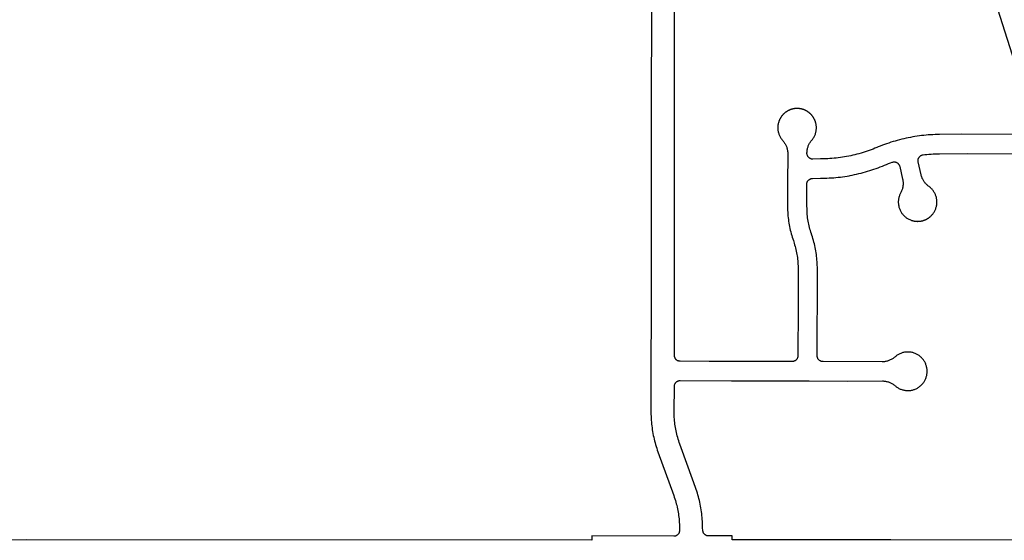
# Model space of a CAD drawing. Header units: feet. Extents: x 1444270 to 1463319, y 704912 to 726097.
# Tile 10 of 18: x 1454941 to 1457492, y 713866 to 715216. Entities that reach past the tile are written whole.
import ezdxf

# ---------------------------------------------------------------- set-up
doc = ezdxf.new("R2010")
doc.units = ezdxf.units.FT
doc.header["$MEASUREMENT"] = 0
doc.layers.add('SH_Minor_Grid_Line', color=252, linetype='Continuous')

msp = doc.modelspace()

# ---------------------------------------------------------------- linework, layer by layer
at = {"layer": 'SH_Minor_Grid_Line'}
for points in [[(1456578, 715244.9), (1456577.6, 715127.4), (1456577.5, 715110.9)], [(1456906.2, 714944.7), (1456905.8, 714942.8), (1456905.6, 714940.8), (1456905.4, 714938.8), (1456905.3, 714936.8), (1456905.3, 714934.8), (1456905.4, 714932.8), (1456905.6, 714930.8), (1456905.8, 714928.8), (1456906.1, 714926.8), (1456906.5, 714924.9), (1456907, 714922.9), (1456907.6, 714921), (1456908.2, 714919.1), (1456908.9, 714917.2), (1456909.7, 714915.4), (1456910.5, 714913.6), (1456911.4, 714911.8), (1456912.4, 714910.1), (1456913.5, 714908.4), (1456914.6, 714906.7), (1456915.8, 714905.1), (1456917.1, 714903.6), (1456918.2, 714902.3), (1456919.5, 714900.8), (1456920.7, 714899.2), (1456921.9, 714897.6), (1456923, 714895.9), (1456924.1, 714894.2), (1456925.1, 714892.5), (1456926, 714890.7), (1456926.8, 714888.9), (1456927.6, 714887), (1456928.3, 714885.2), (1456928.9, 714883.3), (1456929.4, 714881.3), (1456929.9, 714879.4), (1456930.3, 714877.4), (1456930.6, 714875.4), (1456930.8, 714873.5), (1456930.9, 714872.9), (1456931, 714871), (1456931, 714869.3), (1456930.7, 714790.2), (1456930.5, 714732.6), (1456930.5, 714730.6), (1456930.6, 714725.9), (1456930.7, 714721.2), (1456931, 714716.5), (1456931.3, 714711.8), (1456931.7, 714707.1), (1456932.2, 714702.5), (1456932.7, 714697.8), (1456933.4, 714693.1), (1456934.1, 714688.5), (1456934.9, 714683.9), (1456935.8, 714679.3), (1456936.7, 714674.7), (1456937.7, 714670.1), (1456938.8, 714665.6), (1456940, 714661), (1456941.3, 714656.5), (1456942.6, 714652), (1456944.1, 714647.5), (1456945.6, 714643.1), (1456946.7, 714639.7), (1456947.8, 714636.3), (1456949, 714632.2), (1456950.1, 714628.1), (1456951.2, 714624), (1456952.2, 714619.9), (1456953.1, 714615.8), (1456953.9, 714611.6), (1456954.7, 714607.4), (1456955.4, 714603.2), (1456956, 714599), (1456956.5, 714594.8), (1456956.9, 714590.6), (1456957.3, 714586.4), (1456957.5, 714582.1), (1456957.7, 714577.9), (1456957.9, 714573.7), (1456957.9, 714569.4), (1456957.9, 714553.7), (1456957.8, 714483.7), (1456957.7, 714470.6), (1456957.5, 714344.6), (1456957.5, 714344), (1456957.4, 714342.9), (1456957.3, 714341.8), (1456957, 714340.8), (1456956.7, 714339.7), (1456956.3, 714338.7), (1456955.9, 714337.7), (1456955.3, 714336.8), (1456954.7, 714335.8), (1456954, 714335), (1456953.3, 714334.2), (1456952.5, 714333.4), (1456951.7, 714332.7), (1456950.8, 714332.1), (1456949.9, 714331.5), (1456948.9, 714331), (1456947.9, 714330.6), (1456946.8, 714330.2), (1456945.8, 714330), (1456944.7, 714329.8), (1456943.6, 714329.6), (1456942.5, 714329.6), (1456867.5, 714329.8), (1456797.5, 714329.9), (1456727.5, 714330), (1456652.5, 714330.1), (1456652, 714330.1), (1456650.9, 714330.2), (1456649.8, 714330.3), (1456648.7, 714330.6), (1456647.7, 714330.9), (1456646.7, 714331.3), (1456645.7, 714331.7), (1456644.7, 714332.3), (1456643.8, 714332.9), (1456642.9, 714333.6), (1456642.1, 714334.3), (1456641.4, 714335.1), (1456640.7, 714335.9), (1456640, 714336.8), (1456639.5, 714337.7), (1456639, 714338.7), (1456638.5, 714339.7), (1456638.2, 714340.8), (1456637.9, 714341.8), (1456637.7, 714342.9), (1456637.6, 714344), (1456637.5, 714345.1), (1456637.5, 714471.1), (1456637.5, 714551.1), (1456637.5, 714621.1), (1456637.5, 714691.1), (1456637.5, 714761.1), (1456637.6, 714814.9), (1456637.6, 715110), (1456637.6, 715126.5), (1456638, 715244.8)], [(1457474.7, 715244.3), (1457574.5, 714929.7)], [(1456577.5, 715110.9), (1456577.2, 714837.9), (1456577, 714677.9), (1456576.8, 714487.8), (1456576.5, 714286.3), (1456576.4, 714199.3), (1456576.4, 714197.3), (1456576.5, 714192.3), (1456576.7, 714187.4), (1456576.9, 714182.4), (1456577.3, 714177.4), (1456577.7, 714172.5), (1456578.2, 714167.5), (1456578.7, 714162.6), (1456579.4, 714157.7), (1456580.1, 714152.7), (1456580.9, 714147.8), (1456581.8, 714142.9), (1456582.7, 714138.1), (1456583.8, 714133.2), (1456584.9, 714128.4), (1456586.1, 714123.5), (1456587.3, 714119), (1456588.6, 714114.2), (1456590.1, 714109.4), (1456591.6, 714104.7), (1456593.1, 714100), (1456594.8, 714095.3), (1456635.6, 713982.2), (1456637.1, 713978), (1456638.5, 713973.8), (1456639.9, 713969.5), (1456641.1, 713965.2), (1456642.3, 713960.9), (1456643.4, 713956.6), (1456644.4, 713952.2), (1456645.3, 713947.9), (1456646.2, 713943.5), (1456647, 713939.1), (1456647.7, 713934.7), (1456648.3, 713930.3), (1456648.9, 713925.8), (1456649.3, 713921.4), (1456649.7, 713917), (1456650, 713912.5), (1456650.2, 713908), (1456650.4, 713903.6), (1456650.5, 713899.1), (1456650.5, 713898.4), (1456650.6, 713891.8), (1456650.6, 713890.7), (1456650.5, 713889.6), (1456650.4, 713888.5), (1456650.1, 713887.5), (1456649.8, 713886.4), (1456649.4, 713885.4), (1456648.9, 713884.4), (1456648.4, 713883.5), (1456647.7, 713882.6), (1456647.1, 713881.7), (1456646.3, 713880.9), (1456645.5, 713880.1), (1456644.7, 713879.4), (1456643.8, 713878.8), (1456642.8, 713878.3), (1456641.9, 713877.8), (1456640.8, 713877.3), (1456639.8, 713877), (1456638.7, 713876.7), (1456637.7, 713876.5), (1456636.6, 713876.4), (1456636, 713876.4), (1456423.3, 713877.1), (1456423.3, 713866.6), (1454957.6, 713867.3), (1454582.4, 713866.1)], [(1457003.4, 714949.6), (1457003.1, 714950.4), (1457002.9, 714951.2), (1457002.6, 714952.1), (1457002.3, 714952.9), (1457002, 714953.7), (1457001.7, 714954.5), (1457001.3, 714955.3), (1457001, 714956.1), (1457000.6, 714956.9), (1457000.3, 714957.7), (1456999.9, 714958.4), (1456999.5, 714959.2), (1456999.1, 714960), (1456998.6, 714960.7), (1456998.2, 714961.5), (1456997.7, 714962.2), (1456997.3, 714963), (1456996.8, 714963.7), (1456996.3, 714964.4), (1456995.8, 714965.1), (1456995.3, 714965.8), (1456994.8, 714966.5), (1456994.2, 714967.2), (1456993.7, 714967.8), (1456993.1, 714968.5), (1456992.5, 714969.1), (1456991.9, 714969.8), (1456991.3, 714970.4), (1456990.7, 714971), (1456990.1, 714971.6), (1456989.5, 714972.2), (1456988.9, 714972.8), (1456988.2, 714973.4), (1456987.5, 714974), (1456986.9, 714974.5), (1456986.2, 714975.1), (1456985.5, 714975.6), (1456984.8, 714976.1), (1456984.1, 714976.6), (1456983.4, 714977.1), (1456982.7, 714977.6), (1456981.9, 714978.1), (1456981.2, 714978.5), (1456980.5, 714979), (1456979.7, 714979.4), (1456978.9, 714979.8), (1456978.2, 714980.2), (1456977.4, 714980.6), (1456976.6, 714981), (1456975.8, 714981.3), (1456975, 714981.7), (1456974.2, 714982), (1456973.4, 714982.3), (1456972.6, 714982.7), (1456971.8, 714982.9), (1456971, 714983.2), (1456970.1, 714983.5), (1456969.3, 714983.7), (1456968.5, 714984), (1456967.6, 714984.2), (1456966.8, 714984.4), (1456966, 714984.6), (1456965.1, 714984.8), (1456964.3, 714984.9), (1456963.4, 714985.1), (1456962.5, 714985.2), (1456961.7, 714985.3), (1456960.8, 714985.4), (1456960, 714985.5), (1456959.1, 714985.6), (1456958.2, 714985.6), (1456957.4, 714985.7), (1456956.5, 714985.7), (1456955.6, 714985.7), (1456954.8, 714985.7), (1456953.9, 714985.7), (1456953, 714985.7), (1456952.2, 714985.6), (1456951.3, 714985.6), (1456950.4, 714985.5), (1456949.6, 714985.4), (1456948.7, 714985.3), (1456947.8, 714985.2), (1456947, 714985), (1456946.1, 714984.9), (1456945.3, 714984.7), (1456944.4, 714984.5), (1456943.6, 714984.3), (1456942.7, 714984.1), (1456941.9, 714983.9), (1456941.1, 714983.7), (1456940.2, 714983.4), (1456939.4, 714983.1), (1456938.6, 714982.8), (1456937.8, 714982.5), (1456937, 714982.2), (1456936.2, 714981.9), (1456935.4, 714981.6), (1456934.6, 714981.2), (1456933.8, 714980.9), (1456933, 714980.5), (1456932.2, 714980.1), (1456931.5, 714979.7), (1456930.7, 714979.2), (1456930, 714978.8), (1456929.2, 714978.4), (1456928.5, 714977.9), (1456927.8, 714977.4), (1456927, 714977), (1456926.3, 714976.5), (1456925.6, 714975.9), (1456924.9, 714975.4), (1456924.3, 714974.9), (1456923.6, 714974.4), (1456922.9, 714973.8), (1456922.3, 714973.3), (1456921.7, 714972.7), (1456921, 714972.1), (1456920.4, 714971.5), (1456919.8, 714970.9), (1456919.2, 714970.3), (1456918.6, 714969.7), (1456918, 714969), (1456917.5, 714968.4), (1456916.9, 714967.7), (1456916.4, 714967.1), (1456915.9, 714966.4), (1456915.3, 714965.7), (1456914.8, 714965), (1456914.3, 714964.3), (1456913.8, 714963.6), (1456913.4, 714962.9), (1456912.9, 714962.2), (1456912.5, 714961.5), (1456912, 714960.7), (1456911.6, 714960), (1456911.2, 714959.2), (1456910.8, 714958.5), (1456910.4, 714957.7), (1456910.1, 714956.9), (1456909.7, 714956.2), (1456909.4, 714955.4), (1456909, 714954.6), (1456908.7, 714953.8), (1456908.4, 714953), (1456908.1, 714952.2), (1456907.8, 714951.4), (1456907.6, 714950.5), (1456907.3, 714949.7), (1456907.1, 714948.9), (1456906.9, 714948.1), (1456906.7, 714947.2), (1456906.5, 714946.4), (1456906.3, 714945.6), (1456906.2, 714944.7)], [(1457578, 714918.3), (1457381.8, 714918.8), (1457324.5, 714918.3), (1457318.7, 714918.2), (1457312.8, 714918.1), (1457307, 714917.8), (1457301.2, 714917.5), (1457295.4, 714917.1), (1457289.6, 714916.6), (1457283.8, 714916), (1457278, 714915.4), (1457272.2, 714914.6), (1457266.4, 714913.8), (1457260.6, 714912.9), (1457254.9, 714912), (1457249.2, 714910.9), (1457243.4, 714909.8), (1457237.7, 714908.6), (1457232, 714907.3), (1457226.4, 714906), (1457220.7, 714904.5), (1457215.1, 714903), (1457209.5, 714901.4), (1457203.9, 714899.8), (1457198.3, 714898), (1457192.8, 714896.2), (1457187.3, 714894.3), (1457181.8, 714892.3), (1457176.3, 714890.3), (1457170.9, 714888.2), (1457165.5, 714886), (1457162.2, 714884.6), (1457157.2, 714882.5), (1457152.1, 714880.5), (1457147, 714878.5), (1457141.8, 714876.7), (1457136.6, 714874.9), (1457131.4, 714873.1), (1457126.2, 714871.5), (1457121, 714869.9), (1457115.7, 714868.4), (1457110.4, 714867), (1457105.1, 714865.7), (1457099.8, 714864.4), (1457094.4, 714863.2), (1457089.1, 714862.1), (1457083.7, 714861.1), (1457078.3, 714860.1), (1457072.9, 714859.2), (1457067.5, 714858.4), (1457062, 714857.7), (1457056.6, 714857.1), (1457051.2, 714856.5), (1457045.7, 714856.1), (1457040.2, 714855.7), (1457034.8, 714855.4), (1457029.3, 714855.1), (1457023.8, 714855), (1457018.3, 714854.9), (1457016.3, 714854.9), (1456996.3, 714854.4), (1456995.2, 714854.4), (1456994.1, 714854.5), (1456993, 714854.6), (1456992, 714854.9), (1456990.9, 714855.2), (1456989.9, 714855.6), (1456988.9, 714856.1), (1456988, 714856.6), (1456987.1, 714857.3), (1456986.2, 714857.9), (1456985.4, 714858.7), (1456984.6, 714859.5), (1456983.9, 714860.3), (1456983.3, 714861.2), (1456982.8, 714862.2), (1456982.3, 714863.1), (1456981.9, 714864.2), (1456981.5, 714865.2), (1456981.2, 714866.3), (1456981.1, 714867.3), (1456980.9, 714868.4), (1456980.9, 714869), (1456980.9, 714871), (1456981, 714873), (1456981.1, 714875), (1456981.4, 714877), (1456981.7, 714878.9), (1456982.1, 714880.9), (1456982.5, 714882.8), (1456983.1, 714884.8), (1456983.7, 714886.7), (1456984.4, 714888.5), (1456985.1, 714890.4), (1456986, 714892.2), (1456986.9, 714894), (1456987.9, 714895.7), (1456988.9, 714897.4), (1456990, 714899.1), (1456991.2, 714900.7), (1456992.5, 714902.3), (1456993.8, 714903.8), (1456995.1, 714905.4), (1456996.2, 714907), (1456997.4, 714908.6), (1456998.4, 714910.3), (1456999.4, 714912.1), (1457000.3, 714913.8), (1457001.1, 714915.7), (1457001.9, 714917.5), (1457002.6, 714919.4), (1457003.2, 714921.3), (1457003.7, 714923.2), (1457004.2, 714925.2), (1457004.6, 714927.1), (1457004.9, 714929.1), (1457005.1, 714931.1), (1457005.3, 714933.1), (1457005.3, 714935.1), (1457005.3, 714937.1), (1457005.2, 714939.1), (1457005.1, 714941.1), (1457004.8, 714943.1), (1457004.5, 714945), (1457004.1, 714947), (1457003.6, 714948.9), (1457003.4, 714949.6)], [(1457296.2, 714784.1), (1457294.5, 714785.4), (1457292.9, 714786.7), (1457291.4, 714788.1), (1457290, 714789.4), (1457288.6, 714790.9), (1457287.3, 714792.4), (1457286.1, 714794), (1457284.9, 714795.6), (1457283.7, 714797.2), (1457282.7, 714798.9), (1457281.7, 714800.7), (1457280.8, 714802.4), (1457279.9, 714804.2), (1457279.1, 714806.1), (1457278.4, 714808), (1457277.8, 714809.9), (1457277.3, 714811.8), (1457276.8, 714813.7), (1457269.3, 714847.4), (1457269.1, 714848.4), (1457269, 714849.5), (1457268.9, 714850.6), (1457269, 714851.7), (1457269.1, 714852.8), (1457269.3, 714853.9), (1457269.5, 714854.9), (1457269.9, 714856), (1457270.3, 714857), (1457270.8, 714858), (1457271.3, 714858.9), (1457272, 714859.8), (1457272.7, 714860.7), (1457273.4, 714861.5), (1457274.2, 714862.2), (1457275.1, 714862.9), (1457276, 714863.5), (1457276.9, 714864), (1457277.9, 714864.5), (1457278.9, 714864.9), (1457280, 714865.2), (1457281.1, 714865.5), (1457282.1, 714865.7), (1457286.1, 714866.1), (1457291.6, 714866.7), (1457297.1, 714867.1), (1457302.5, 714867.5), (1457308, 714867.8), (1457313.5, 714868.1), (1457318.9, 714868.2), (1457324.4, 714868.3), (1457396.8, 714868.8), (1457593.5, 714868.3)], [(1457910.4, 713865.9), (1457198.6, 713866.7), (1457102.6, 713866.8), (1456787, 713867.1), (1456786.9, 713877.1), (1456726.9, 713877.2), (1456725.9, 713877.2), (1456724.8, 713877.2), (1456723.7, 713877.4), (1456722.6, 713877.6), (1456721.5, 713877.9), (1456720.5, 713878.2), (1456719.5, 713878.7), (1456718.5, 713879.2), (1456717.6, 713879.8), (1456716.7, 713880.4), (1456715.9, 713881.1), (1456715.1, 713881.9), (1456714.4, 713882.7), (1456713.7, 713883.6), (1456713.1, 713884.5), (1456712.6, 713885.5), (1456712.2, 713886.5), (1456711.8, 713887.5), (1456711.5, 713888.6), (1456711.3, 713889.6), (1456711.1, 713890.7), (1456711.1, 713891.3), (1456710.5, 713898.6), (1456710.4, 713900.3), (1456710.4, 713905.3), (1456710.2, 713910.2), (1456710, 713915.2), (1456709.6, 713920.2), (1456709.2, 713925.1), (1456708.7, 713930.1), (1456708.2, 713935), (1456707.5, 713940), (1456706.8, 713944.9), (1456706, 713949.8), (1456705.1, 713954.7), (1456704.2, 713959.6), (1456703.2, 713964.4), (1456702, 713969.3), (1456700.8, 713974.1), (1456699.6, 713978.9), (1456698.2, 713983.7), (1456696.8, 713988.4), (1456695.3, 713993.2), (1456693.7, 713997.9), (1456692.1, 714002.6), (1456672.9, 714055.8), (1456651.4, 714115.2), (1456649.9, 714119.4), (1456648.5, 714123.6), (1456647.2, 714127.9), (1456645.9, 714132.2), (1456644.8, 714136.5), (1456643.7, 714140.8), (1456642.7, 714145.1), (1456641.7, 714149.5), (1456640.9, 714153.9), (1456640.1, 714158.3), (1456639.4, 714162.7), (1456638.7, 714167.1), (1456638.2, 714171.5), (1456637.7, 714176), (1456637.3, 714180.4), (1456637, 714184.9), (1456636.8, 714189.3), (1456636.7, 714193.8), (1456636.6, 714198.3), (1456636.6, 714199), (1456637.2, 714265.2), (1456637.2, 714266.3), (1456637.4, 714267.4), (1456637.6, 714268.5), (1456637.9, 714269.5), (1456638.2, 714270.6), (1456638.7, 714271.6), (1456639.2, 714272.5), (1456639.8, 714273.5), (1456640.4, 714274.4), (1456641.1, 714275.2), (1456641.9, 714276), (1456642.7, 714276.7), (1456643.6, 714277.4), (1456644.5, 714278), (1456645.4, 714278.5), (1456646.4, 714278.9), (1456647.5, 714279.3), (1456648.5, 714279.6), (1456649.6, 714279.9), (1456650.7, 714280), (1456651.8, 714280.1), (1456652.3, 714280.1), (1456785, 714279.8), (1456823.3, 714279.7), (1456902.8, 714279.5), (1456986.8, 714279.3), (1457086.8, 714279), (1457176.3, 714279.1), (1457178.3, 714279.1), (1457180.3, 714278.9), (1457182.3, 714278.7), (1457184.3, 714278.5), (1457186.3, 714278.1), (1457188.2, 714277.7), (1457190.2, 714277.2), (1457192.1, 714276.6), (1457193.9, 714275.9), (1457195.8, 714275.2), (1457197.6, 714274.3), (1457199.4, 714273.5), (1457201.2, 714272.5), (1457202.9, 714271.5), (1457204.6, 714270.4), (1457206.2, 714269.2), (1457207.8, 714268), (1457209.3, 714266.7), (1457210.8, 714265.4), (1457212.4, 714264.2), (1457214, 714263), (1457215.7, 714261.9), (1457217.4, 714260.9), (1457219.2, 714259.9), (1457220.9, 714259), (1457222.8, 714258.2), (1457224.6, 714257.5), (1457226.5, 714256.8), (1457228.4, 714256.2), (1457230.3, 714255.7), (1457232.3, 714255.2), (1457234.3, 714254.9), (1457236.2, 714254.6), (1457238.2, 714254.4), (1457240.2, 714254.3), (1457242.2, 714254.2), (1457244.2, 714254.2), (1457246.2, 714254.4), (1457248.2, 714254.5), (1457250.2, 714254.8), (1457252.2, 714255.2), (1457254.1, 714255.6), (1457256.1, 714256.1), (1457258, 714256.7), (1457259.9, 714257.4), (1457261.7, 714258.1), (1457263.5, 714258.9), (1457265.3, 714259.8), (1457267.1, 714260.7), (1457268.8, 714261.8), (1457270.5, 714262.9), (1457272.1, 714264), (1457273.7, 714265.2), (1457275.2, 714266.5), (1457276.7, 714267.9), (1457278.1, 714269.3), (1457279.5, 714270.7), (1457280.8, 714272.2), (1457282.1, 714273.8), (1457283.3, 714275.4), (1457284.4, 714277.1), (1457285.4, 714278.8), (1457286.4, 714280.5), (1457287.3, 714282.3), (1457288.2, 714284.1), (1457288.9, 714285.9), (1457289.6, 714287.8), (1457290.2, 714289.7), (1457290.8, 714291.6), (1457291.2, 714293.6), (1457291.6, 714295.6), (1457291.9, 714297.5), (1457292.2, 714299.5), (1457292.3, 714301.5), (1457292.4, 714303.5), (1457292.4, 714305.5), (1457292.3, 714307.5), (1457292.1, 714309.5), (1457291.8, 714311.5), (1457291.5, 714313.5), (1457291.1, 714315.4), (1457290.6, 714317.4), (1457290.1, 714319.3), (1457289.4, 714321.2), (1457288.7, 714323), (1457287.9, 714324.9), (1457287, 714326.7), (1457286.9, 714326.9), (1457286, 714328.7), (1457285, 714330.4), (1457283.9, 714332.1), (1457282.7, 714333.7), (1457281.5, 714335.3), (1457280.3, 714336.8), (1457278.9, 714338.3), (1457277.5, 714339.8), (1457276.1, 714341.1), (1457274.6, 714342.5), (1457273, 714343.7), (1457271.4, 714344.9), (1457269.8, 714346), (1457268.1, 714347.1), (1457266.3, 714348.1), (1457264.6, 714349), (1457262.7, 714349.9), (1457260.9, 714350.6), (1457259, 714351.4), (1457257.1, 714352), (1457255.2, 714352.5), (1457253.3, 714353), (1457251.3, 714353.4), (1457249.3, 714353.7), (1457247.3, 714354), (1457245.4, 714354.1), (1457243.4, 714354.2), (1457241.4, 714354.2), (1457239.4, 714354.1), (1457237.4, 714354), (1457235.4, 714353.7), (1457233.4, 714353.4), (1457231.4, 714353), (1457229.5, 714352.5), (1457227.6, 714352), (1457225.7, 714351.3), (1457223.8, 714350.6), (1457222, 714349.8), (1457220.2, 714349), (1457218.4, 714348.1), (1457216.6, 714347.1), (1457215, 714346), (1457213.3, 714344.9), (1457211.7, 714343.7), (1457210.1, 714342.4), (1457208.7, 714341.2), (1457208.6, 714341.1), (1457207.1, 714339.8), (1457205.5, 714338.6), (1457203.9, 714337.4), (1457202.2, 714336.3), (1457200.5, 714335.3), (1457198.7, 714334.4), (1457196.9, 714333.5), (1457195.1, 714332.7), (1457193.2, 714331.9), (1457191.4, 714331.3), (1457189.4, 714330.7), (1457187.5, 714330.2), (1457185.6, 714329.7), (1457183.6, 714329.4), (1457181.6, 714329.1), (1457179.6, 714328.9), (1457177.6, 714328.8), (1457175.6, 714328.8), (1457022.5, 714329.2), (1457021.9, 714329.2), (1457020.9, 714329.3), (1457019.8, 714329.5), (1457018.7, 714329.7), (1457017.7, 714330), (1457016.6, 714330.4), (1457015.6, 714330.9), (1457014.7, 714331.4), (1457013.8, 714332), (1457012.9, 714332.7), (1457012.1, 714333.4), (1457011.3, 714334.2), (1457010.6, 714335.1), (1457010, 714335.9), (1457009.4, 714336.9), (1457008.9, 714337.9), (1457008.5, 714338.9), (1457008.2, 714339.9), (1457007.9, 714341), (1457007.7, 714342), (1457007.6, 714343.1), (1457007.5, 714344.2), (1457007.9, 714555), (1457007.9, 714569.5), (1457007.9, 714574.3), (1457007.7, 714579), (1457007.5, 714583.7), (1457007.3, 714588.4), (1457006.9, 714593.1), (1457006.5, 714597.7), (1457006, 714602.4), (1457005.4, 714607), (1457004.7, 714611.7), (1457003.9, 714616.3), (1457003.1, 714620.9), (1457002.2, 714625.5), (1457001.2, 714630.1), (1457000.1, 714634.7), (1456999, 714639.2), (1456997.8, 714643.7), (1456996.5, 714648.3), (1456995.1, 714652.7), (1456993.7, 714657.2), (1456992.8, 714659.7), (1456992.4, 714660.9), (1456991.1, 714665), (1456989.8, 714669), (1456988.6, 714673.1), (1456987.6, 714677.2), (1456986.5, 714681.3), (1456985.6, 714685.5), (1456984.7, 714689.6), (1456984, 714693.8), (1456983.2, 714698), (1456982.6, 714702.2), (1456982.1, 714706.4), (1456981.6, 714710.6), (1456981.6, 714714.8), (1456981.4, 714719.1), (1456981.2, 714723.3), (1456981, 714727.5), (1456980.6, 714731.8), (1456980.5, 714732.9), (1456980.4, 714789.2), (1456980.4, 714789.8), (1456980.5, 714790.9), (1456980.7, 714792), (1456980.9, 714793), (1456981.2, 714794.1), (1456981.6, 714795.1), (1456982.1, 714796.1), (1456982.6, 714797.1), (1456983.2, 714798), (1456983.9, 714798.8), (1456984.6, 714799.7), (1456985.4, 714800.4), (1456986.2, 714801.1), (1456987.1, 714801.8), (1456988.1, 714802.3), (1456989, 714802.8), (1456990, 714803.3), (1456991.1, 714803.6), (1456992.1, 714803.9), (1456993.2, 714804.1), (1456994.3, 714804.2), (1456995.4, 714804.3), (1457016.4, 714804.9), (1457021, 714804.9), (1457026.9, 714805), (1457032.7, 714805.2), (1457038.5, 714805.5), (1457044.3, 714805.8), (1457050.2, 714806.3), (1457056, 714806.8), (1457061.8, 714807.4), (1457067.6, 714808), (1457073.3, 714808.8), (1457079.1, 714809.6), (1457084.9, 714810.5), (1457090.6, 714811.5), (1457092.6, 714811.9), (1457098.3, 714812.9), (1457104, 714814.1), (1457109.7, 714815.4), (1457115.4, 714816.7), (1457121, 714818.1), (1457126.7, 714819.6), (1457132.3, 714821.1), (1457137.9, 714822.8), (1457143.5, 714824.5), (1457149, 714826.3), (1457154.5, 714828.1), (1457160, 714830.1), (1457165.5, 714832.1), (1457170.9, 714834.2), (1457176.4, 714836.4), (1457181.7, 714838.6), (1457186.8, 714840.7), (1457191.9, 714842.7), (1457197, 714844.7), (1457201.6, 714846.3), (1457202.6, 714846.7), (1457203.7, 714846.9), (1457204.8, 714847.1), (1457205.9, 714847.2), (1457207, 714847.2), (1457208.1, 714847.2), (1457209.1, 714847), (1457210.2, 714846.8), (1457211.3, 714846.5), (1457212.3, 714846.1), (1457213.3, 714845.7), (1457214.3, 714845.1), (1457215.2, 714844.6), (1457216.1, 714843.9), (1457216.9, 714843.2), (1457217.7, 714842.4), (1457218.4, 714841.6), (1457219, 714840.7), (1457219.6, 714839.8), (1457220.1, 714838.8), (1457220.6, 714837.8), (1457220.9, 714836.8), (1457221.2, 714835.7)], [(1457221.2, 714835.7), (1457228.8, 714802.1), (1457229, 714801.3), (1457229.4, 714799.3), (1457229.6, 714797.3), (1457229.9, 714795.3), (1457230, 714793.3), (1457230, 714791.4), (1457230, 714789.4), (1457229.9, 714787.4), (1457229.7, 714785.4), (1457229.4, 714783.4), (1457229.1, 714781.4), (1457228.7, 714779.5), (1457228.2, 714777.5), (1457227.6, 714775.6), (1457226.9, 714773.7), (1457226.2, 714771.9), (1457225.4, 714770), (1457224.5, 714768.2), (1457223.5, 714766.5), (1457222.6, 714764.7), (1457221.8, 714762.9), (1457221, 714761), (1457220.4, 714759.2), (1457219.8, 714757.2), (1457219.2, 714755.3), (1457218.8, 714753.4), (1457218.4, 714751.4), (1457218.1, 714749.4), (1457217.9, 714747.4), (1457217.7, 714745.4), (1457217.7, 714743.4), (1457217.7, 714741.4), (1457217.8, 714739.4), (1457218, 714737.5), (1457218.3, 714735.5), (1457218.6, 714733.5), (1457219, 714731.5), (1457219.4, 714729.9), (1457220, 714728), (1457220.7, 714726.1), (1457221.4, 714724.2), (1457222.2, 714722.4), (1457223, 714720.6), (1457224, 714718.8), (1457225, 714717.1), (1457226, 714715.4), (1457227.2, 714713.7), (1457228.4, 714712.1), (1457229.6, 714710.6), (1457231, 714709.1), (1457232.4, 714707.7), (1457233.8, 714706.3), (1457235.3, 714704.9), (1457236.9, 714703.7), (1457238.4, 714702.5), (1457240.1, 714701.3), (1457241.8, 714700.3), (1457243.5, 714699.3), (1457245.3, 714698.3), (1457247.1, 714697.5), (1457248.9, 714696.7), (1457250.8, 714696), (1457251.8, 714695.6)], [(1457251.8, 714695.6), (1457252.7, 714695.4), (1457253.5, 714695.1), (1457254.3, 714694.9), (1457255.2, 714694.6), (1457256, 714694.4), (1457256.8, 714694.2), (1457257.7, 714694), (1457258.5, 714693.9), (1457259.4, 714693.7), (1457260.2, 714693.6), (1457261.1, 714693.5), (1457262, 714693.4), (1457262.8, 714693.3), (1457263.7, 714693.2), (1457264.6, 714693.1), (1457265.4, 714693.1), (1457266.3, 714693.1), (1457267.1, 714693), (1457268, 714693), (1457268.9, 714693.1), (1457269.7, 714693.1), (1457270.6, 714693.1), (1457271.5, 714693.2), (1457272.3, 714693.3), (1457273.2, 714693.3), (1457274.1, 714693.4), (1457274.9, 714693.6), (1457275.8, 714693.7), (1457276.6, 714693.8), (1457277.5, 714694), (1457278.3, 714694.2), (1457279.2, 714694.4), (1457280, 714694.6), (1457280.9, 714694.8), (1457281.7, 714695), (1457282.5, 714695.3), (1457283.3, 714695.6), (1457284.2, 714695.8), (1457285, 714696.1), (1457285.8, 714696.4), (1457286.6, 714696.8), (1457287.4, 714697.1), (1457288.2, 714697.4), (1457289, 714697.8), (1457289.8, 714698.2), (1457290.5, 714698.6), (1457291.3, 714699), (1457292.1, 714699.4), (1457292.8, 714699.8), (1457293.6, 714700.2), (1457294.3, 714700.7), (1457295, 714701.2), (1457295.7, 714701.7), (1457296.5, 714702.1), (1457297.2, 714702.6), (1457297.9, 714703.2), (1457298.5, 714703.7), (1457299.2, 714704.2), (1457299.9, 714704.8), (1457301.4, 714706.1), (1457302.8, 714707.5), (1457304.2, 714708.9), (1457305.6, 714710.4), (1457306.8, 714711.9), (1457308.1, 714713.5), (1457309.2, 714715.2), (1457310.3, 714716.9), (1457311.3, 714718.6), (1457312.2, 714720.3), (1457313.1, 714722.1), (1457313.9, 714724), (1457314.6, 714725.8), (1457315.3, 714727.7), (1457315.9, 714729.6), (1457316.4, 714731.6), (1457316.8, 714733.5), (1457317.1, 714735.5), (1457317.4, 714737.5), (1457317.6, 714739.5), (1457317.7, 714741.5), (1457317.7, 714743.5), (1457317.6, 714745.5), (1457317.5, 714747.4), (1457317.3, 714749.4), (1457317, 714751.3), (1457316.6, 714753.3), (1457316.2, 714755.3), (1457315.6, 714757.2), (1457315, 714759.1), (1457314.4, 714761), (1457313.6, 714762.8), (1457312.8, 714764.6), (1457311.9, 714766.4), (1457310.9, 714768.2), (1457309.9, 714769.9), (1457308.8, 714771.6), (1457307.6, 714773.2), (1457306.4, 714774.7), (1457305.1, 714776.3), (1457303.7, 714777.7), (1457302.3, 714779.1), (1457300.8, 714780.5), (1457299.3, 714781.8), (1457297.7, 714783), (1457296.2, 714784.1)]]:
    msp.add_lwpolyline(points, dxfattribs=at)

doc.saveas('drawing.dxf')
